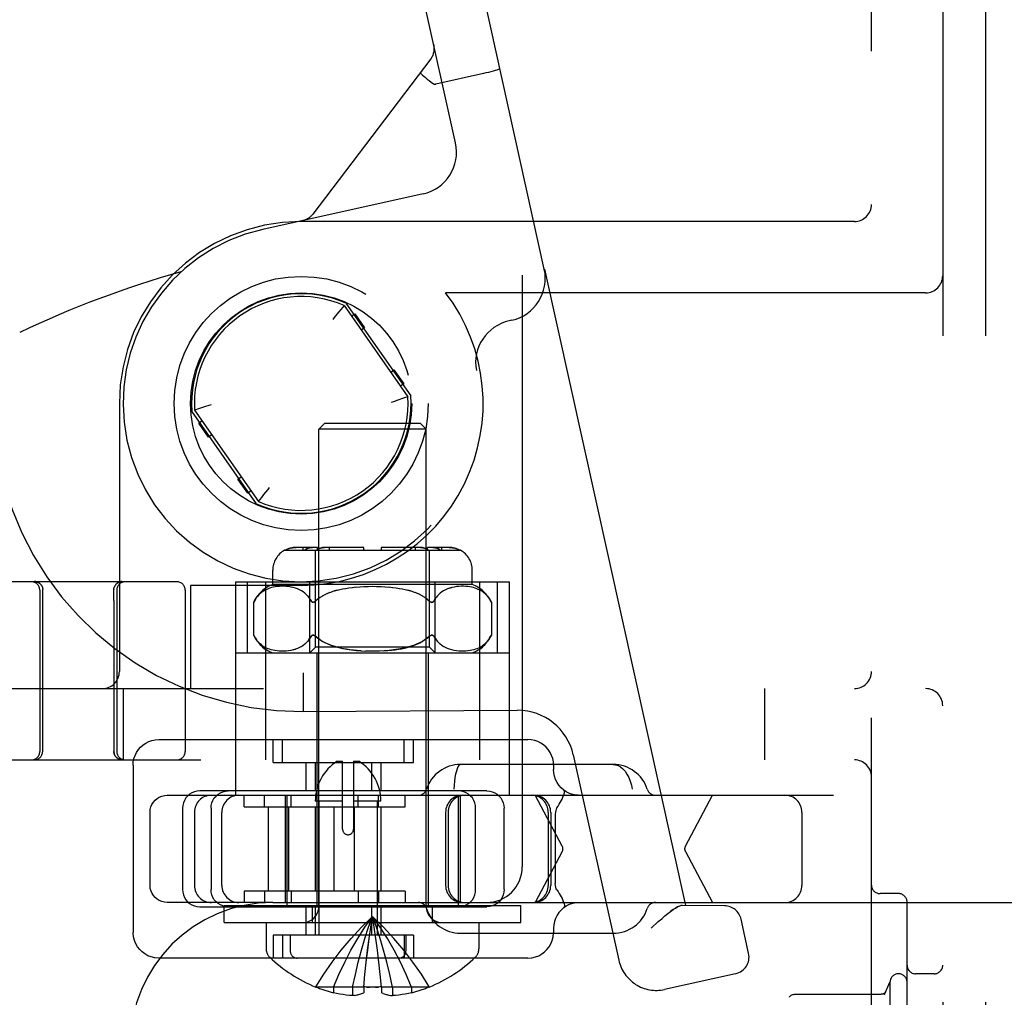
# Model space of a CAD drawing. Header units: inches. Extents: x 0 to 212, y 0 to 138.
# Tile 38 of 100: x 31.99 to 33.71, y 50.57 to 52.28. Entities that reach past the tile are written whole.
import ezdxf

# ---------------------------------------------------------------- set-up
doc = ezdxf.new("R2010")
doc.units = ezdxf.units.IN
doc.header["$LTSCALE"] = 11.6875
doc.header["$MEASUREMENT"] = 0
doc.linetypes.add('HIDDEN', pattern=[0.2, 0.1, -0.1])
doc.layers.add('DEFAULT_2', color=8, linetype='HIDDEN')

msp = doc.modelspace()

# ---------------------------------------------------------------- linework, layer by layer
at = {"layer": 'DEFAULT_2', "color": 8, "linetype": 'HIDDEN'}
for p, q in [((33.6042, 55.2318), (33.6042, 49.7318)), ((33.6792, 55.2318), (33.6792, 49.7318)), ((33.4792, 49.8868), (33.4792, 55.0768)), ((32.8667, 54.1693), (32.8667, 50.7943)), ((32.9054, 51.8421), (32.6578, 52.96)), ((32.7498, 52.0637), (32.5562, 52.9375)), ((32.7117, 52.2354), (32.7119, 52.2348)), ((32.7119, 52.2348), (32.7118, 52.235)), ((32.7063, 52.2108), (32.4993, 51.9386)), ((32.7987, 52.1852), (32.7152, 52.1667)), ((32.7152, 52.1667), (32.7144, 52.1666)), ((32.6928, 51.9742), (32.4116, 51.9119)), ((33.4492, 51.9258), (32.4792, 51.9258)), ((32.4825, 51.9276), (32.4819, 51.9275)), ((32.4819, 51.9275), (32.4825, 51.9276)), ((32.4826, 51.9277), (32.4823, 51.9276)), ((32.4825, 51.9276), (32.4823, 51.9276)), ((32.9054, 51.8421), (32.9059, 51.8422)), ((32.9059, 51.8422), (33.153, 50.7265)), ((33.5742, 51.8008), (32.7324, 51.8008)), ((32.5486, 51.7718), (32.5445, 51.7667)), ((32.5542, 51.7787), (32.5486, 51.7718)), ((32.554, 51.7785), (32.5535, 51.7779)), ((32.5542, 51.7787), (32.6663, 51.6185)), ((32.5575, 51.7827), (32.6712, 51.6202)), ((32.5372, 51.7575), (32.5347, 51.7542)), ((32.5445, 51.7667), (32.5372, 51.7575)), ((32.5672, 51.76), (32.573, 51.764)), ((32.573, 51.764), (32.5902, 51.7395)), ((32.8484, 51.7526), (32.8438, 51.7516)), ((32.5902, 51.7395), (32.5844, 51.7355)), ((32.6361, 51.6617), (32.6418, 51.6657)), ((32.6418, 51.6657), (32.659, 51.6412)), ((32.659, 51.6412), (32.6533, 51.6372)), ((32.655, 51.6146), (32.6483, 51.6124)), ((32.6604, 51.6165), (32.655, 51.6146)), ((32.6663, 51.6185), (32.6604, 51.6165)), ((32.1602, 51.6068), (32.1602, 51.1368)), ((32.2921, 51.5951), (32.2979, 51.5972)), ((32.2979, 51.5972), (32.3033, 51.599)), ((32.3033, 51.599), (32.3101, 51.6013)), ((32.4009, 51.431), (32.2872, 51.5934)), ((32.2921, 51.5951), (32.4042, 51.435)), ((32.2994, 51.5725), (32.3051, 51.5765)), ((32.3166, 51.5479), (32.2994, 51.5725)), ((32.5202, 51.5718), (32.5102, 51.5618)), ((32.6882, 51.5718), (32.5202, 51.5718)), ((32.6882, 51.5718), (32.6982, 51.5618)), ((32.3223, 51.5519), (32.3166, 51.5479)), ((32.6982, 51.5618), (32.5102, 51.5618)), ((32.5102, 50.725), (32.5102, 51.5618)), ((32.6982, 50.725), (32.6982, 51.5618)), ((32.3682, 51.4742), (32.3739, 51.4782)), ((32.3854, 51.4496), (32.3682, 51.4742)), ((32.4211, 51.4561), (32.4237, 51.4594)), ((32.3911, 51.4536), (32.3854, 51.4496)), ((32.4042, 51.435), (32.4098, 51.4419)), ((32.4098, 51.4419), (32.4138, 51.4469)), ((32.4138, 51.4469), (32.4211, 51.4561)), ((32.4044, 51.4352), (32.4048, 51.4358)), ((32.4498, 51.3493), (32.7586, 51.3493)), ((32.5076, 51.3543), (32.47, 51.3543)), ((32.4826, 51.3493), (32.4826, 51.3543)), ((32.5042, 51.1793), (32.5042, 51.3493)), ((32.5076, 51.3493), (32.5076, 51.3543)), ((32.5892, 51.3543), (32.5199, 51.3543)), ((32.5288, 51.3493), (32.5288, 51.3543)), ((32.5892, 51.3493), (32.5892, 51.3543)), ((32.6884, 51.3543), (32.6192, 51.3543)), ((32.6192, 51.3543), (32.6192, 51.3493)), ((32.6795, 51.3493), (32.6795, 51.3543)), ((32.7384, 51.3543), (32.7008, 51.3543)), ((32.7008, 51.3493), (32.7008, 51.3543)), ((32.7042, 51.1793), (32.7042, 51.3493)), ((32.7258, 51.3493), (32.7258, 51.3543)), ((32.4292, 51.2893), (32.4292, 51.3143)), ((32.7792, 51.2893), (32.7792, 51.3143)), ((32.2607, 51.2943), (31.9157, 51.2943)), ((32.0121, 51.2943), (32.0122, 51.2943)), ((32.0121, 51.2943), (32.0124, 51.2943)), ((32.0124, 51.2943), (32.0126, 51.2943)), ((32.0126, 51.2943), (32.0129, 51.2943)), ((32.0134, 51.2942), (32.0137, 51.2942)), ((32.0183, 51.2927), (32.0187, 51.2925)), ((32.0187, 51.2925), (32.019, 51.2923)), ((32.019, 51.2923), (32.0194, 51.2921)), ((32.02, 51.2917), (32.0203, 51.2915)), ((32.0203, 51.2915), (32.0206, 51.2912)), ((32.0206, 51.2912), (32.0209, 51.2909)), ((32.0209, 51.291), (32.0212, 51.2907)), ((32.0212, 51.2907), (32.0215, 51.2904)), ((32.0214, 51.2905), (32.0216, 51.2903)), ((32.0225, 51.2893), (32.0222, 51.2896)), ((32.023, 51.2887), (32.0227, 51.289)), ((32.0234, 51.2881), (32.0232, 51.2884)), ((32.0238, 51.2875), (32.0236, 51.2878)), ((32.153, 51.2881), (32.1532, 51.2884)), ((32.1548, 51.2903), (32.1549, 51.2905)), ((32.1549, 51.2904), (32.1552, 51.2907)), ((32.1552, 51.2907), (32.1555, 51.291)), ((32.1555, 51.2909), (32.1558, 51.2912)), ((32.1564, 51.2917), (32.1567, 51.2919)), ((32.1567, 51.2919), (32.157, 51.2921)), ((32.1574, 51.2924), (32.157, 51.2921)), ((32.157, 51.2921), (32.1574, 51.2923)), ((32.1573, 51.2923), (32.1577, 51.2925)), ((32.1591, 51.2933), (32.1587, 51.2931)), ((32.1624, 51.2942), (32.1627, 51.2942)), ((32.1627, 51.2942), (32.163, 51.2942)), ((32.1633, 51.2945), (32.1629, 51.2945)), ((32.163, 51.2942), (32.1632, 51.2943)), ((32.1632, 51.2943), (32.1635, 51.2943)), ((32.1635, 51.2943), (32.1638, 51.2943)), ((32.1637, 51.2943), (32.164, 51.2943)), ((32.164, 51.2943), (32.1642, 51.2943)), ((32.1642, 51.2943), (32.1643, 51.2943)), ((32.4792, 51.2878), (32.2852, 51.2878)), ((32.2852, 51.2878), (32.2852, 51.1068)), ((32.3642, 51.2943), (32.8442, 51.2943)), ((32.3642, 50.9198), (32.3642, 51.2943)), ((32.3848, 51.1693), (32.3848, 51.2943)), ((32.4167, 51.2943), (32.4167, 50.9818)), ((32.7792, 51.2893), (32.4292, 51.2893)), ((32.4408, 51.286), (32.4369, 51.2857)), ((32.4447, 51.2862), (32.4407, 51.286)), ((32.4487, 51.2862), (32.4446, 51.2862)), ((32.4529, 51.286), (32.4486, 51.2862)), ((32.4571, 51.2856), (32.4528, 51.286)), ((32.4945, 51.1693), (32.4945, 51.2943)), ((32.5819, 51.2855), (32.5897, 51.2859)), ((32.589, 51.2859), (32.5971, 51.2861)), ((32.5963, 51.2861), (32.6046, 51.2862)), ((32.6038, 51.2862), (32.612, 51.2861)), ((32.6113, 51.2861), (32.6194, 51.2859)), ((32.6186, 51.2859), (32.6265, 51.2855)), ((32.7139, 51.1693), (32.7139, 51.2943)), ((32.7556, 51.286), (32.7513, 51.2856)), ((32.7597, 51.2862), (32.7555, 51.286)), ((32.7638, 51.2862), (32.7596, 51.2862)), ((32.7677, 51.286), (32.7637, 51.2862)), ((32.7714, 51.2857), (32.7676, 51.286)), ((32.7917, 51.2943), (32.7917, 50.9818)), ((32.8236, 51.1693), (32.8236, 51.2943)), ((32.8442, 50.9198), (32.8442, 51.2943)), ((32.0207, 51.2793), (32.0207, 50.9968)), ((32.0258, 51.2802), (32.0258, 51.2806)), ((32.0258, 51.2797), (32.0258, 51.2802)), ((32.1505, 51.2806), (32.1505, 51.2802)), ((32.1505, 51.2802), (32.1505, 51.2797)), ((32.1506, 51.2703), (32.1505, 51.2797)), ((32.1507, 51.2614), (32.1506, 51.2703)), ((32.1557, 51.2793), (32.1557, 50.9968)), ((32.2757, 51.2793), (32.2757, 50.9968)), ((32.4049, 51.2713), (32.4028, 51.269)), ((32.4071, 51.2734), (32.4049, 51.2713)), ((32.4093, 51.2752), (32.4071, 51.2734)), ((32.4116, 51.2769), (32.4093, 51.2752)), ((32.4139, 51.2783), (32.4116, 51.2769)), ((32.4163, 51.2797), (32.4139, 51.2783)), ((32.4188, 51.2808), (32.4163, 51.2796)), ((32.4213, 51.2819), (32.4187, 51.2808)), ((32.4241, 51.2829), (32.4213, 51.2819)), ((32.427, 51.2838), (32.424, 51.2829)), ((32.4301, 51.2845), (32.427, 51.2838)), ((32.4335, 51.2852), (32.4301, 51.2845)), ((32.437, 51.2857), (32.4334, 51.2851)), ((32.4613, 51.2849), (32.457, 51.2856)), ((32.4653, 51.284), (32.4612, 51.2849)), ((32.4692, 51.2829), (32.4652, 51.2841)), ((32.4729, 51.2816), (32.4691, 51.283)), ((32.4764, 51.28), (32.4728, 51.2816)), ((32.4796, 51.2783), (32.4763, 51.2801)), ((32.4826, 51.2763), (32.4795, 51.2783)), ((32.4854, 51.2741), (32.4826, 51.2763)), ((32.488, 51.2718), (32.4854, 51.2741)), ((32.4904, 51.2692), (32.488, 51.2718)), ((32.5163, 51.269), (32.5122, 51.2663)), ((32.5205, 51.2712), (32.5161, 51.2688)), ((32.5247, 51.2733), (32.5203, 51.2711)), ((32.529, 51.2751), (32.5245, 51.2732)), ((32.5333, 51.2766), (32.5289, 51.275)), ((32.5377, 51.2781), (32.5422, 51.2794)), ((32.5422, 51.2793), (32.547, 51.2805)), ((32.5469, 51.2805), (32.552, 51.2816)), ((32.5518, 51.2816), (32.5572, 51.2826)), ((32.557, 51.2826), (32.5629, 51.2835)), ((32.5626, 51.2834), (32.569, 51.2843)), ((32.5686, 51.2842), (32.5756, 51.285)), ((32.575, 51.2849), (32.5825, 51.2855)), ((32.6259, 51.2855), (32.6333, 51.2849)), ((32.6328, 51.285), (32.6398, 51.2842)), ((32.6393, 51.2843), (32.6458, 51.2834)), ((32.6454, 51.2835), (32.6514, 51.2826)), ((32.6511, 51.2826), (32.6566, 51.2816)), ((32.6564, 51.2816), (32.6615, 51.2805)), ((32.6707, 51.2781), (32.6661, 51.2794)), ((32.6751, 51.2766), (32.6706, 51.2781)), ((32.6795, 51.275), (32.675, 51.2766)), ((32.6839, 51.2732), (32.6793, 51.2751)), ((32.6881, 51.2711), (32.6837, 51.2733)), ((32.6922, 51.2688), (32.6879, 51.2712)), ((32.6962, 51.2663), (32.692, 51.269)), ((32.718, 51.2692), (32.7158, 51.2665)), ((32.7204, 51.2718), (32.718, 51.2692)), ((32.723, 51.2741), (32.7204, 51.2718)), ((32.7258, 51.2763), (32.7229, 51.2741)), ((32.7289, 51.2783), (32.7258, 51.2763)), ((32.7321, 51.2801), (32.7288, 51.2783)), ((32.7356, 51.2816), (32.732, 51.28)), ((32.7391, 51.2829), (32.743, 51.284)), ((32.7472, 51.2849), (32.743, 51.284)), ((32.7514, 51.2856), (32.7471, 51.2849)), ((32.775, 51.2851), (32.7714, 51.2857)), ((32.7783, 51.2845), (32.7749, 51.2852)), ((32.7814, 51.2838), (32.7782, 51.2845)), ((32.7843, 51.2829), (32.7814, 51.2838)), ((32.7871, 51.2819), (32.7843, 51.2829)), ((32.7897, 51.2808), (32.787, 51.2819)), ((32.7921, 51.2796), (32.7896, 51.2808)), ((32.7945, 51.2783), (32.7921, 51.2797)), ((32.7968, 51.2769), (32.7945, 51.2783)), ((32.7991, 51.2752), (32.7968, 51.2769)), ((32.8013, 51.2734), (32.799, 51.2752)), ((32.8035, 51.2713), (32.8013, 51.2734)), ((32.0257, 50.9968), (32.0257, 51.2658)), ((32.1507, 51.2614), (32.1507, 50.9968)), ((32.3971, 51.2607), (32.3957, 51.258)), ((32.3957, 51.258), (32.3957, 51.2006)), ((32.3989, 51.2637), (32.3971, 51.2607)), ((32.4963, 51.2607), (32.4946, 51.2636)), ((32.505, 51.2607), (32.5042, 51.26)), ((32.5085, 51.2637), (32.505, 51.2607)), ((32.5123, 51.2665), (32.5085, 51.2636)), ((32.6999, 51.2636), (32.6961, 51.2665)), ((32.6998, 51.2637), (32.7034, 51.2607)), ((32.7034, 51.2607), (32.7042, 51.26)), ((32.7049, 51.2594), (32.7041, 51.26)), ((32.7138, 51.2637), (32.7121, 51.2607)), ((32.8113, 51.2607), (32.8126, 51.258)), ((32.8126, 51.258), (32.8126, 51.2006)), ((32.3957, 51.2006), (32.3971, 51.198)), ((32.502, 51.2001), (32.5028, 51.1997)), ((32.5027, 51.1997), (32.5035, 51.1992)), ((32.7049, 51.1992), (32.7056, 51.1997)), ((32.8126, 51.2006), (32.8113, 51.198)), ((32.3988, 51.195), (32.4007, 51.1922)), ((32.4826, 51.1823), (32.4795, 51.1803)), ((32.4854, 51.1845), (32.4825, 51.1823)), ((32.488, 51.1869), (32.4853, 51.1845)), ((32.4904, 51.1894), (32.488, 51.1868)), ((32.4926, 51.1921), (32.4904, 51.1894)), ((32.4963, 51.198), (32.4945, 51.195)), ((32.5086, 51.1949), (32.505, 51.198)), ((32.505, 51.198), (32.5085, 51.195)), ((32.5125, 51.1921), (32.5085, 51.195)), ((32.6998, 51.1949), (32.7034, 51.198)), ((32.7042, 51.1986), (32.7034, 51.198)), ((32.7042, 51.1986), (32.7049, 51.1992)), ((32.7138, 51.195), (32.7121, 51.198)), ((32.7204, 51.1868), (32.718, 51.1894)), ((32.723, 51.1845), (32.7204, 51.1869)), ((32.7259, 51.1823), (32.723, 51.1845)), ((32.7289, 51.1803), (32.7258, 51.1823)), ((32.7992, 51.1835), (32.7969, 51.1819)), ((32.8095, 51.195), (32.8113, 51.198)), ((32.3642, 51.1693), (32.8442, 51.1693)), ((32.4211, 51.1768), (32.4185, 51.1779)), ((32.4238, 51.1758), (32.4211, 51.1768)), ((32.4267, 51.175), (32.4238, 51.1759)), ((32.4299, 51.1742), (32.4267, 51.175)), ((32.4332, 51.1735), (32.4298, 51.1742)), ((32.4368, 51.173), (32.4331, 51.1735)), ((32.4405, 51.1727), (32.4367, 51.173)), ((32.4444, 51.1725), (32.4404, 51.1727)), ((32.4485, 51.1724), (32.4443, 51.1725)), ((32.4527, 51.1726), (32.4484, 51.1724)), ((32.457, 51.1731), (32.4526, 51.1726)), ((32.4612, 51.1737), (32.4568, 51.173)), ((32.4652, 51.1746), (32.461, 51.1737)), ((32.4652, 51.1746), (32.4692, 51.1757)), ((32.4763, 51.1786), (32.4727, 51.177)), ((32.4796, 51.1804), (32.4762, 51.1786)), ((32.4942, 51.1693), (32.5042, 51.1793)), ((32.7042, 51.1793), (32.5042, 51.1793)), ((32.5067, 51.1693), (32.5067, 50.7268)), ((32.6005, 51.1724), (32.5918, 51.1727)), ((32.6087, 51.1725), (32.5997, 51.1725)), ((32.6165, 51.1727), (32.6078, 51.1724)), ((32.7017, 51.1693), (32.7017, 50.7268)), ((32.7142, 51.1693), (32.7042, 51.1793)), ((32.7322, 51.1786), (32.7288, 51.1804)), ((32.7356, 51.177), (32.7321, 51.1786)), ((32.7393, 51.1757), (32.7355, 51.177)), ((32.7433, 51.1746), (32.7392, 51.1757)), ((32.7473, 51.1737), (32.7431, 51.1746)), ((32.7515, 51.173), (32.7472, 51.1737)), ((32.7558, 51.1726), (32.7514, 51.1731)), ((32.76, 51.1724), (32.7556, 51.1726)), ((32.7641, 51.1725), (32.7598, 51.1724)), ((32.768, 51.1727), (32.7639, 51.1725)), ((32.7717, 51.173), (32.7679, 51.1727)), ((32.7752, 51.1735), (32.7716, 51.173)), ((32.7786, 51.1742), (32.7752, 51.1735)), ((32.7817, 51.175), (32.7785, 51.1742)), ((32.7846, 51.1759), (32.7816, 51.175)), ((32.7873, 51.1768), (32.7846, 51.1758)), ((32.7899, 51.1779), (32.7873, 51.1768)), ((32.7923, 51.1791), (32.7899, 51.1779)), ((31.2442, 51.1068), (33.5742, 51.1068)), ((32.1667, 51.1068), (32.1667, 50.9818)), ((33.2917, 51.1068), (33.2917, 50.9818)), ((32.4834, 51.0674), (32.4833, 51.0866)), ((32.4814, 51.0668), (32.8584, 51.0688)), ((32.4834, 51.0668), (32.4834, 51.0674)), ((32.2292, 51.0173), (32.8768, 51.0173)), ((32.4297, 50.9773), (32.4297, 51.0173)), ((32.4463, 50.9773), (32.4463, 51.0173)), ((32.6597, 50.9773), (32.6597, 51.0173)), ((32.6763, 50.9773), (32.6763, 51.0173)), ((31.1342, 50.9818), (33.4492, 50.9818)), ((32.4297, 50.9773), (32.6763, 50.9773)), ((32.4872, 50.9773), (32.4872, 50.9273)), ((32.5038, 50.9773), (32.5038, 50.9273)), ((32.5421, 50.9793), (32.5517, 50.9793)), ((32.5517, 50.8602), (32.5517, 50.9793)), ((32.5709, 50.9793), (32.5805, 50.9793)), ((32.5709, 50.9793), (32.5709, 50.8602)), ((32.6022, 50.9773), (32.6022, 50.9273)), ((32.6188, 50.9773), (32.6188, 50.9273)), ((32.9563, 50.9904), (33.036, 50.6306)), ((32.1842, 50.9723), (32.1842, 50.6793)), ((33.0264, 50.9738), (32.7585, 50.9738)), ((32.9218, 50.9723), (32.9218, 50.9648)), ((32.8049, 50.9273), (32.3011, 50.9273)), ((32.9397, 50.9288), (32.9393, 50.9291)), ((32.9397, 50.9288), (32.9397, 50.9288)), ((32.244, 50.9198), (34.4948, 50.9198)), ((32.3789, 50.8998), (32.3789, 50.9198)), ((32.4146, 50.8998), (32.4146, 50.9198)), ((32.4507, 50.9198), (32.4507, 50.7318)), ((32.4542, 50.9198), (32.4542, 50.7268)), ((32.4613, 50.8998), (32.4613, 50.9198)), ((32.5517, 50.9093), (32.5038, 50.9093)), ((32.5103, 50.9093), (32.5103, 50.6743)), ((32.6188, 50.9093), (32.5709, 50.9093)), ((32.5789, 50.8998), (32.5789, 50.9198)), ((32.6123, 50.9093), (32.6123, 50.6743)), ((32.6146, 50.8998), (32.6146, 50.9198)), ((32.6613, 50.8998), (32.6613, 50.9198)), ((32.7542, 50.9198), (32.7542, 50.7268)), ((32.7577, 50.9198), (32.7577, 50.7318)), ((32.937, 50.8305), (32.8895, 50.9198)), ((33.1528, 50.8305), (33.2003, 50.9198)), ((32.214, 50.7618), (32.214, 50.8898)), ((32.2711, 50.8973), (32.2711, 50.7543)), ((32.2917, 50.8898), (32.2917, 50.7618)), ((32.321, 50.8973), (32.321, 50.7543)), ((32.34, 50.7618), (32.34, 50.8898)), ((32.3789, 50.8998), (32.6613, 50.8998)), ((32.4214, 50.8998), (32.4214, 50.7518)), ((32.4571, 50.8998), (32.4571, 50.7518)), ((32.5038, 50.8998), (32.5038, 50.7518)), ((32.5364, 50.8998), (32.5364, 50.7518)), ((32.5721, 50.8998), (32.5721, 50.7518)), ((32.6188, 50.8998), (32.6188, 50.7518)), ((32.7324, 50.8898), (32.7324, 50.7618)), ((32.7366, 50.8898), (32.7366, 50.7618)), ((32.785, 50.7543), (32.785, 50.8973)), ((32.8349, 50.7543), (32.8349, 50.8973)), ((32.9125, 50.8898), (32.9125, 50.7618)), ((32.9167, 50.8898), (32.9167, 50.7618)), ((33.3574, 50.8898), (33.3574, 50.7618)), ((32.9247, 50.8869), (32.9247, 50.7648)), ((32.937, 50.8211), (32.8895, 50.7318)), ((33.1528, 50.8211), (33.2003, 50.7318)), ((32.6613, 50.7518), (32.3789, 50.7518)), ((32.3789, 50.7518), (32.3789, 50.7318)), ((32.4146, 50.7518), (32.4146, 50.7318)), ((32.4613, 50.7518), (32.4613, 50.7318)), ((32.5789, 50.7518), (32.5789, 50.7318)), ((32.6146, 50.7518), (32.6146, 50.7318)), ((32.6613, 50.7518), (32.6613, 50.7318)), ((33.5267, 50.7474), (33.4942, 50.7474)), ((32.4292, 50.7318), (32.244, 50.7318)), ((32.3011, 50.7243), (32.8049, 50.7243)), ((32.3442, 50.7268), (32.8642, 50.7268)), ((32.3442, 50.6968), (32.3442, 50.7268)), ((32.4292, 50.7318), (32.8042, 50.7318)), ((32.4872, 50.7243), (32.4872, 50.6743)), ((32.4992, 50.6968), (32.4992, 50.7268)), ((32.5038, 50.7243), (32.5038, 50.6743)), ((32.6022, 50.7243), (32.6022, 50.6743)), ((32.6188, 50.7243), (32.6188, 50.6743)), ((32.7092, 50.6968), (32.7092, 50.7268)), ((32.8042, 50.7318), (34.4948, 50.7318)), ((32.8642, 50.6968), (32.8642, 50.7268)), ((32.9397, 50.7228), (32.9393, 50.7226)), ((32.9397, 50.7228), (32.9397, 50.7228)), ((33.147, 50.7265), (33.1447, 50.7263)), ((33.2215, 50.7259), (33.147, 50.7265)), ((33.5417, 49.9812), (33.5417, 50.7324)), ((33.2638, 50.6427), (33.2505, 50.7024)), ((32.3442, 50.6968), (32.8642, 50.6968)), ((32.4177, 50.6968), (32.4177, 50.6503)), ((32.7907, 50.6968), (32.7907, 50.6503)), ((32.9218, 50.6868), (32.9218, 50.6793)), ((33.1053, 50.6983), (33.0926, 50.687)), ((32.6763, 50.6743), (32.4297, 50.6743)), ((32.4297, 50.6743), (32.4297, 50.6343)), ((32.4463, 50.6743), (32.4463, 50.6343)), ((32.4598, 50.6743), (32.4598, 50.6468)), ((32.6127, 50.6481), (32.6101, 50.6686)), ((32.6597, 50.6743), (32.6597, 50.6343)), ((32.6628, 50.6743), (32.6628, 50.6468)), ((32.6763, 50.6743), (32.6763, 50.6343)), ((32.7585, 50.6778), (33.0264, 50.6778)), ((32.6152, 50.6272), (32.6127, 50.6483)), ((32.8768, 50.6343), (32.2292, 50.6343)), ((32.6175, 50.6056), (32.6152, 50.6274)), ((32.5887, 50.5835), (32.5909, 50.6059)), ((32.6197, 50.5835), (32.6175, 50.6059)), ((33.241, 50.6069), (33.1165, 50.5793)), ((33.5892, 50.6068), (33.5567, 50.6068)), ((32.5049, 50.5839), (32.5047, 50.5835)), ((32.5059, 50.5835), (32.5049, 50.5839)), ((32.5887, 50.5835), (32.5059, 50.5835)), ((32.5357, 50.5835), (32.5357, 50.5734)), ((32.5693, 50.5835), (32.5693, 50.5685)), ((32.5887, 50.5839), (32.5887, 50.5835)), ((32.5887, 50.5835), (32.5887, 50.5734)), ((32.6196, 50.5839), (32.6197, 50.5835)), ((32.7025, 50.5835), (32.6197, 50.5835)), ((32.6197, 50.5835), (32.6197, 50.5734)), ((32.6391, 50.5835), (32.6391, 50.5685)), ((32.6727, 50.5835), (32.6727, 50.5734)), ((32.7025, 50.5835), (32.7035, 50.5839)), ((32.7035, 50.5839), (32.7037, 50.5835)), ((33.502, 50.5703), (33.5117, 50.5918)), ((33.5117, 50.5918), (33.5117, 50.1218)), ((32.5724, 50.5689), (32.5693, 50.5685)), ((32.5723, 50.5689), (32.5756, 50.5695)), ((32.5754, 50.5694), (32.5789, 50.5702)), ((32.5786, 50.5701), (32.5821, 50.5711)), ((32.5819, 50.571), (32.5854, 50.5722)), ((32.5852, 50.5721), (32.5887, 50.5734)), ((32.6231, 50.5721), (32.6197, 50.5734)), ((32.623, 50.5722), (32.6265, 50.571)), ((32.6263, 50.5711), (32.6298, 50.5701)), ((32.6295, 50.5702), (32.633, 50.5694)), ((32.6327, 50.5695), (32.6361, 50.5689)), ((32.6359, 50.5689), (32.6391, 50.5685)), ((33.344, 50.5708), (33.496, 50.5708)), ((33.504, 50.5746), (33.5043, 50.5753))]:
    msp.add_line(p, q, dxfattribs=at)
for points in [[(32.688, 52.1866), (32.6881, 52.1862), (32.6889, 52.1854), (32.6902, 52.1841), (32.692, 52.1824), (32.6943, 52.1804)], [(32.8274, 52.1941), (32.8271, 52.1936), (32.8262, 52.193), (32.8245, 52.1923), (32.8221, 52.1914), (32.8192, 52.1905), (32.8158, 52.1895), (32.8119, 52.1884), (32.8076, 52.1873), (32.8032, 52.1862), (32.7987, 52.1852)], [(32.6943, 52.1804), (32.6971, 52.1781), (32.7002, 52.1756), (32.7036, 52.1729), (32.7072, 52.1701), (32.7109, 52.1672)], [(32.7109, 52.1672), (32.7115, 52.1669), (32.7121, 52.1666), (32.7129, 52.1665), (32.7136, 52.1665), (32.7144, 52.1666), (32.7152, 52.1667)], [(32.3101, 51.6013), (32.3177, 51.6038), (32.3217, 51.6051)], [(32.6483, 51.6124), (32.6407, 51.6098), (32.6367, 51.6086)], [(32.47, 51.3543), (32.4676, 51.3543), (32.4651, 51.354), (32.4625, 51.3536), (32.4599, 51.353), (32.4574, 51.3523), (32.455, 51.3514), (32.4527, 51.3504), (32.4506, 51.3493)], [(32.4506, 51.3493), (32.4523, 51.3502), (32.4541, 51.3511), (32.456, 51.3518), (32.4579, 51.3525), (32.4599, 51.353), (32.462, 51.3535), (32.464, 51.3539), (32.4661, 51.3541), (32.4681, 51.3543), (32.47, 51.3543)], [(32.4987, 51.3543), (32.497, 51.3543), (32.4952, 51.354), (32.4934, 51.3536), (32.4916, 51.353), (32.4898, 51.3523), (32.4881, 51.3514), (32.4865, 51.3504), (32.4849, 51.3493)], [(32.4849, 51.3493), (32.4862, 51.3502), (32.4874, 51.3511), (32.4888, 51.3518), (32.4902, 51.3525), (32.4916, 51.353), (32.493, 51.3535), (32.4945, 51.3539), (32.4959, 51.3541), (32.4973, 51.3543), (32.4987, 51.3543)], [(32.5199, 51.3543), (32.5182, 51.3543), (32.5164, 51.354), (32.5146, 51.3536), (32.5128, 51.353), (32.511, 51.3523), (32.5093, 51.3514), (32.5077, 51.3504), (32.5062, 51.3493)], [(32.5062, 51.3493), (32.5074, 51.3502), (32.5087, 51.3511), (32.51, 51.3518), (32.5114, 51.3525), (32.5128, 51.353), (32.5142, 51.3535), (32.5157, 51.3539), (32.5171, 51.3541), (32.5185, 51.3543), (32.5199, 51.3543)], [(32.6884, 51.3543), (32.6898, 51.3543), (32.6912, 51.3541), (32.6927, 51.3539), (32.6941, 51.3535), (32.6956, 51.353), (32.697, 51.3525), (32.6984, 51.3518), (32.6997, 51.3511), (32.701, 51.3502), (32.7022, 51.3493)], [(32.7022, 51.3493), (32.7007, 51.3504), (32.6991, 51.3514), (32.6974, 51.3523), (32.6956, 51.353), (32.6938, 51.3536), (32.692, 51.354), (32.6902, 51.3543), (32.6884, 51.3543)], [(32.7097, 51.3543), (32.7111, 51.3543), (32.7125, 51.3541), (32.7139, 51.3539), (32.7154, 51.3535), (32.7168, 51.353), (32.7182, 51.3525), (32.7196, 51.3518), (32.7209, 51.3511), (32.7222, 51.3502), (32.7234, 51.3493)], [(32.7234, 51.3493), (32.7219, 51.3504), (32.7203, 51.3514), (32.7186, 51.3523), (32.7168, 51.353), (32.715, 51.3536), (32.7132, 51.354), (32.7114, 51.3543), (32.7097, 51.3543)], [(32.7384, 51.3543), (32.7403, 51.3543), (32.7423, 51.3541), (32.7444, 51.3539), (32.7464, 51.3535), (32.7484, 51.353), (32.7504, 51.3525), (32.7524, 51.3518), (32.7543, 51.3511), (32.7561, 51.3502), (32.7578, 51.3493)], [(32.7578, 51.3493), (32.7557, 51.3504), (32.7534, 51.3514), (32.751, 51.3523), (32.7484, 51.353), (32.7459, 51.3536), (32.7433, 51.354), (32.7408, 51.3543), (32.7384, 51.3543)], [(32.0108, 51.2947), (32.0112, 51.2947), (32.0115, 51.2947), (32.0119, 51.2947), (32.0123, 51.2946), (32.0127, 51.2946), (32.0131, 51.2945), (32.0135, 51.2945), (32.0139, 51.2944), (32.0143, 51.2943), (32.0147, 51.2942), (32.0151, 51.2941), (32.0154, 51.294), (32.0158, 51.2939), (32.0162, 51.2937), (32.0165, 51.2936), (32.0169, 51.2935), (32.0173, 51.2933), (32.0176, 51.2931), (32.018, 51.2929), (32.0183, 51.2928), (32.0187, 51.2926), (32.019, 51.2924), (32.0193, 51.2921), (32.0197, 51.2919), (32.02, 51.2917), (32.0203, 51.2915), (32.0206, 51.2912), (32.0209, 51.291)], [(32.0165, 51.2936), (32.0162, 51.2937), (32.0158, 51.2939), (32.0154, 51.294), (32.0151, 51.2941), (32.0147, 51.2942), (32.0143, 51.2943), (32.0139, 51.2944), (32.0135, 51.2945), (32.0131, 51.2945), (32.0127, 51.2946), (32.0123, 51.2946), (32.0119, 51.2947), (32.0115, 51.2947), (32.0112, 51.2947), (32.0108, 51.2947)], [(32.0129, 51.2943), (32.0131, 51.2943), (32.0134, 51.2942)], [(32.0137, 51.2942), (32.014, 51.2942), (32.0143, 51.2941), (32.0146, 51.2941), (32.0149, 51.294), (32.0152, 51.2939), (32.0156, 51.2938), (32.0159, 51.2937), (32.0163, 51.2936), (32.0166, 51.2935), (32.017, 51.2934), (32.0173, 51.2932), (32.0176, 51.2931), (32.018, 51.2929), (32.0183, 51.2927)], [(32.0139, 51.2942), (32.0142, 51.2941), (32.0145, 51.2941), (32.0148, 51.294), (32.0151, 51.294), (32.0154, 51.2939), (32.0157, 51.2938), (32.0161, 51.2937), (32.0164, 51.2936), (32.0167, 51.2934), (32.0171, 51.2933), (32.0174, 51.2932), (32.0177, 51.293), (32.0181, 51.2929), (32.0184, 51.2927)], [(32.0183, 51.2928), (32.018, 51.2929), (32.0176, 51.2931), (32.0173, 51.2933), (32.0169, 51.2935)], [(32.0209, 51.291), (32.0206, 51.2912), (32.0203, 51.2915), (32.02, 51.2917), (32.0197, 51.2919), (32.0193, 51.2921), (32.019, 51.2924), (32.0187, 51.2926)], [(32.0193, 51.2921), (32.0197, 51.2919), (32.02, 51.2917)], [(32.0216, 51.2903), (32.0217, 51.2902), (32.022, 51.2899), (32.0222, 51.2896), (32.0225, 51.2893), (32.0227, 51.289), (32.023, 51.2887), (32.0232, 51.2884), (32.0234, 51.2881), (32.0236, 51.2878), (32.0238, 51.2875), (32.024, 51.2871), (32.0242, 51.2868), (32.0244, 51.2865), (32.0245, 51.2861), (32.0247, 51.2858), (32.0248, 51.2854), (32.025, 51.2851), (32.0251, 51.2847), (32.0252, 51.2844), (32.0253, 51.284), (32.0254, 51.2836), (32.0255, 51.2833), (32.0256, 51.2829), (32.0256, 51.2825), (32.0257, 51.2821), (32.0257, 51.2818), (32.0258, 51.2814), (32.0258, 51.281), (32.0258, 51.2806)], [(32.022, 51.2899), (32.0217, 51.2902), (32.0216, 51.2903)], [(32.153, 51.2881), (32.1528, 51.2878), (32.1526, 51.2875), (32.1524, 51.2871), (32.1522, 51.2868), (32.152, 51.2865), (32.1519, 51.2861), (32.1517, 51.2858), (32.1516, 51.2854), (32.1514, 51.2851), (32.1513, 51.2847)], [(32.1548, 51.2903), (32.1547, 51.2902), (32.1544, 51.2899), (32.1541, 51.2896), (32.1539, 51.2893), (32.1536, 51.289), (32.1534, 51.2887), (32.1532, 51.2884)], [(32.1534, 51.2887), (32.1536, 51.289), (32.1539, 51.2893), (32.1541, 51.2896), (32.1544, 51.2899), (32.1547, 51.2902), (32.1548, 51.2903)], [(32.1558, 51.2912), (32.1561, 51.2915), (32.1564, 51.2917), (32.1567, 51.2919), (32.157, 51.2921), (32.1574, 51.2924), (32.1577, 51.2926), (32.158, 51.2928), (32.1584, 51.2929), (32.1587, 51.2931), (32.1591, 51.2933), (32.1595, 51.2935), (32.1598, 51.2936), (32.1602, 51.2937), (32.1606, 51.2939), (32.1609, 51.294), (32.1613, 51.2941), (32.1617, 51.2942), (32.1621, 51.2943), (32.1625, 51.2944), (32.1629, 51.2945), (32.1633, 51.2945), (32.1636, 51.2946), (32.164, 51.2946), (32.1644, 51.2947), (32.1648, 51.2947), (32.1652, 51.2947), (32.1656, 51.2947)], [(32.1558, 51.2912), (32.1561, 51.2914), (32.1564, 51.2917)], [(32.1564, 51.2917), (32.1561, 51.2915), (32.1558, 51.2912)], [(32.1577, 51.2925), (32.158, 51.2927), (32.1584, 51.2929), (32.1587, 51.2931), (32.1591, 51.2932), (32.1594, 51.2934), (32.1598, 51.2935), (32.1601, 51.2936), (32.1604, 51.2937), (32.1608, 51.2938), (32.1611, 51.2939), (32.1615, 51.294), (32.1618, 51.2941), (32.1621, 51.2941), (32.1624, 51.2942)], [(32.1584, 51.2929), (32.158, 51.2928), (32.1577, 51.2926)], [(32.158, 51.2927), (32.1583, 51.2929), (32.1586, 51.293), (32.159, 51.2932), (32.1593, 51.2933), (32.1597, 51.2934), (32.16, 51.2936), (32.1603, 51.2937), (32.1606, 51.2938), (32.161, 51.2939), (32.1613, 51.294), (32.1616, 51.294), (32.1619, 51.2941), (32.1622, 51.2941), (32.1624, 51.2942)], [(32.1609, 51.294), (32.1606, 51.2939), (32.1602, 51.2937), (32.1598, 51.2936), (32.1595, 51.2935)], [(32.1625, 51.2944), (32.1621, 51.2943), (32.1617, 51.2942), (32.1613, 51.2941)], [(32.1648, 51.2947), (32.1644, 51.2947), (32.164, 51.2946)], [(32.0257, 51.2658), (32.0258, 51.2749), (32.0258, 51.2797)], [(32.1505, 51.2806), (32.1506, 51.281), (32.1506, 51.2814), (32.1506, 51.2818), (32.1507, 51.2821), (32.1507, 51.2825), (32.1508, 51.2829), (32.1509, 51.2833), (32.151, 51.2836), (32.1511, 51.284), (32.1512, 51.2844), (32.1513, 51.2847)], [(32.3971, 51.2607), (32.3989, 51.2637), (32.4008, 51.2665), (32.4028, 51.269)], [(32.4904, 51.2692), (32.4926, 51.2665), (32.4945, 51.2637), (32.4963, 51.2607)], [(32.5422, 51.2793), (32.5377, 51.2781), (32.5332, 51.2766)], [(32.6614, 51.2805), (32.6662, 51.2793), (32.6706, 51.2781)], [(32.7432, 51.2841), (32.7393, 51.283), (32.7355, 51.2816)], [(32.8035, 51.2713), (32.8056, 51.269), (32.8076, 51.2665), (32.8095, 51.2637), (32.8113, 51.2607)], [(32.4963, 51.2607), (32.4967, 51.26), (32.4972, 51.2594), (32.4976, 51.2589), (32.4982, 51.2585), (32.4987, 51.2582), (32.4994, 51.2581), (32.5, 51.258), (32.5007, 51.2581), (32.5014, 51.2583), (32.5021, 51.2586), (32.5028, 51.259), (32.5035, 51.2594)], [(32.5042, 51.26), (32.5035, 51.2594), (32.5027, 51.2589), (32.502, 51.2585), (32.5013, 51.2582), (32.5006, 51.2581), (32.4999, 51.258), (32.4993, 51.2581), (32.4987, 51.2583), (32.4981, 51.2586), (32.4976, 51.259), (32.4971, 51.2594), (32.4967, 51.26)], [(32.7049, 51.2594), (32.7057, 51.2589), (32.7064, 51.2585), (32.7071, 51.2582), (32.7078, 51.2581), (32.7084, 51.258), (32.7091, 51.2581), (32.7097, 51.2583), (32.7103, 51.2586), (32.7108, 51.259), (32.7112, 51.2594), (32.7117, 51.26), (32.7121, 51.2607)], [(32.7117, 51.26), (32.7112, 51.2594), (32.7107, 51.2589), (32.7102, 51.2585), (32.7096, 51.2582), (32.709, 51.2581), (32.7084, 51.258), (32.7077, 51.2581), (32.707, 51.2583), (32.7063, 51.2586), (32.7056, 51.259), (32.7049, 51.2594)], [(32.7121, 51.2607), (32.7138, 51.2636), (32.7158, 51.2665)], [(32.502, 51.2001), (32.5013, 51.2004), (32.5006, 51.2006), (32.4999, 51.2006), (32.4993, 51.2006), (32.4987, 51.2004), (32.4981, 51.2001), (32.4976, 51.1997), (32.4971, 51.1992), (32.4967, 51.1986), (32.4963, 51.198)], [(32.4971, 51.1992), (32.4976, 51.1997), (32.4982, 51.2001), (32.4987, 51.2004), (32.4993, 51.2006), (32.5, 51.2006), (32.5006, 51.2006), (32.5013, 51.2004), (32.502, 51.2001)], [(32.7056, 51.1997), (32.7064, 51.2001), (32.7071, 51.2004), (32.7078, 51.2006), (32.7084, 51.2006), (32.7091, 51.2006), (32.7097, 51.2004), (32.7102, 51.2001), (32.7108, 51.1997), (32.7112, 51.1992)], [(32.7121, 51.198), (32.7117, 51.1987), (32.7112, 51.1992), (32.7107, 51.1997), (32.7102, 51.2001), (32.7096, 51.2004), (32.709, 51.2006), (32.7084, 51.2006), (32.7077, 51.2006), (32.707, 51.2004), (32.7063, 51.2001)], [(32.4092, 51.1835), (32.407, 51.1854), (32.4048, 51.1874), (32.4027, 51.1897), (32.4007, 51.1922), (32.3988, 51.195), (32.3971, 51.198)], [(32.407, 51.1854), (32.4092, 51.1835), (32.4114, 51.1819), (32.4137, 51.1804), (32.4161, 51.1791), (32.4185, 51.1779)], [(32.4926, 51.1921), (32.4945, 51.195), (32.4963, 51.198)], [(32.505, 51.198), (32.5042, 51.1987), (32.5035, 51.1992)], [(32.5124, 51.1921), (32.5168, 51.1894), (32.5216, 51.1869), (32.5268, 51.1845), (32.5324, 51.1823), (32.5385, 51.1804), (32.545, 51.1786), (32.5519, 51.177), (32.5593, 51.1757), (32.5671, 51.1746), (32.5753, 51.1737), (32.5837, 51.1731), (32.5922, 51.1726)], [(32.5844, 51.173), (32.5773, 51.1735), (32.5706, 51.1742), (32.5644, 51.1749), (32.5586, 51.1758), (32.5531, 51.1768), (32.548, 51.1779), (32.5431, 51.1791), (32.5385, 51.1804), (32.5339, 51.1818), (32.5295, 51.1834), (32.5251, 51.1852), (32.5208, 51.1873), (32.5165, 51.1896)], [(32.696, 51.1921), (32.6916, 51.1894), (32.6868, 51.1869), (32.6816, 51.1845), (32.6759, 51.1823), (32.6699, 51.1804), (32.6634, 51.1786), (32.6564, 51.177), (32.6491, 51.1757), (32.6412, 51.1746), (32.6331, 51.1737), (32.6247, 51.1731), (32.6162, 51.1726)], [(32.624, 51.173), (32.6311, 51.1735), (32.6377, 51.1742), (32.644, 51.1749), (32.6498, 51.1758), (32.6552, 51.1768), (32.6604, 51.1779), (32.6652, 51.1791), (32.6699, 51.1804), (32.6745, 51.1818), (32.6789, 51.1834), (32.6833, 51.1852), (32.6876, 51.1873), (32.6918, 51.1896)], [(32.7034, 51.198), (32.6999, 51.195), (32.6959, 51.1921)], [(32.7121, 51.198), (32.7138, 51.195), (32.7158, 51.1921), (32.718, 51.1894)], [(32.7923, 51.1791), (32.7947, 51.1804), (32.7969, 51.1819), (32.7992, 51.1835), (32.8014, 51.1854), (32.8035, 51.1874), (32.8056, 51.1897)], [(32.8113, 51.198), (32.8095, 51.195), (32.8076, 51.1922), (32.8056, 51.1897), (32.8035, 51.1874), (32.8014, 51.1854)], [(32.4728, 51.177), (32.469, 51.1757), (32.4651, 51.1746)], [(32.4833, 51.0866), (32.4831, 51.1169), (32.483, 51.1343)], [(32.4834, 51.0668), (32.4834, 51.0674), (32.4834, 51.0691), (32.4831, 51.1255)], [(32.1842, 50.9723), (32.1846, 50.9784), (32.1858, 50.9842), (32.1877, 50.9898), (32.1904, 50.995), (32.1936, 50.9998), (32.1974, 51.0042), (32.2018, 51.008), (32.2066, 51.0112), (32.2118, 51.0138), (32.2174, 51.0157), (32.2232, 51.0169), (32.2292, 51.0173)], [(32.9218, 50.9723), (32.9213, 50.9784), (32.9202, 50.9842), (32.9182, 50.9898), (32.9156, 50.995), (32.9124, 50.9998), (32.9085, 51.0042), (32.9042, 51.008), (32.8994, 51.0112), (32.8941, 51.0138), (32.8886, 51.0157), (32.8827, 51.0169), (32.8768, 51.0173)], [(32.1657, 50.9818), (32.1653, 50.9818), (32.1649, 50.9818), (32.1645, 50.9819), (32.1641, 50.9819), (32.1637, 50.9819), (32.1633, 50.982), (32.163, 50.9821), (32.1626, 50.9821), (32.1622, 50.9822), (32.1618, 50.9823), (32.1614, 50.9824), (32.161, 50.9826), (32.1607, 50.9827), (32.1603, 50.9828), (32.1599, 50.983), (32.1596, 50.9831), (32.1592, 50.9833), (32.1589, 50.9835), (32.1585, 50.9837), (32.1582, 50.9838), (32.1578, 50.984), (32.1575, 50.9843), (32.1572, 50.9845), (32.1568, 50.9847), (32.1565, 50.9849), (32.1562, 50.9852), (32.1559, 50.9854), (32.1556, 50.9857), (32.1553, 50.986), (32.155, 50.9863), (32.1548, 50.9865), (32.1545, 50.9868), (32.1542, 50.9871), (32.154, 50.9874), (32.1537, 50.9877), (32.1535, 50.9881), (32.1533, 50.9884), (32.1531, 50.9887), (32.1529, 50.989), (32.1527, 50.9894), (32.1525, 50.9897), (32.1523, 50.9901), (32.1521, 50.9904), (32.1519, 50.9908), (32.1518, 50.9912), (32.1516, 50.9915), (32.1515, 50.9919), (32.1514, 50.9923), (32.1513, 50.9927), (32.1512, 50.993), (32.1511, 50.9934), (32.151, 50.9938), (32.1509, 50.9942), (32.1509, 50.9946), (32.1508, 50.995), (32.1508, 50.9954), (32.1507, 50.9958), (32.1507, 50.9962), (32.1507, 50.9966), (32.1507, 50.9968)], [(32.7589, 50.9738), (32.7573, 50.9733), (32.7556, 50.9718), (32.754, 50.9694), (32.7525, 50.966), (32.7512, 50.9618), (32.7499, 50.9567), (32.7488, 50.951), (32.7479, 50.9446), (32.7471, 50.9376), (32.7466, 50.9303)], [(32.9397, 50.9288), (32.9349, 50.933), (32.931, 50.9374), (32.9278, 50.9423), (32.9252, 50.9476), (32.9233, 50.9532), (32.9221, 50.959), (32.9218, 50.9648)], [(33.0262, 50.9738), (33.0306, 50.9733), (33.035, 50.9718), (33.0393, 50.9694), (33.0433, 50.966), (33.047, 50.9618), (33.0504, 50.9567), (33.0535, 50.951), (33.056, 50.9446), (33.0581, 50.9376), (33.0597, 50.9303)], [(32.3011, 50.9273), (32.2963, 50.9269), (32.2918, 50.9259), (32.2875, 50.924), (32.2835, 50.9216), (32.2799, 50.9185), (32.2768, 50.915), (32.2744, 50.9109), (32.2726, 50.9066), (32.2715, 50.9021), (32.2711, 50.8973)], [(32.321, 50.8973), (32.3214, 50.9021), (32.3225, 50.9066), (32.3243, 50.9109), (32.3267, 50.915), (32.3298, 50.9185), (32.3333, 50.9216), (32.3373, 50.924), (32.3417, 50.9259), (32.3462, 50.9269), (32.3509, 50.9273)], [(32.785, 50.8973), (32.7846, 50.9021), (32.7835, 50.9066), (32.7817, 50.9109), (32.7793, 50.915), (32.7762, 50.9185), (32.7726, 50.9216), (32.7686, 50.924), (32.7643, 50.9259), (32.7598, 50.9269), (32.755, 50.9273)], [(32.8049, 50.9273), (32.8097, 50.9269), (32.8142, 50.9259), (32.8185, 50.924), (32.8225, 50.9216), (32.8261, 50.9185), (32.8291, 50.915), (32.8316, 50.9109), (32.8334, 50.9066), (32.8345, 50.9021), (32.8349, 50.8973)], [(32.9277, 50.898), (32.9296, 50.9009), (32.9314, 50.9039), (32.9333, 50.9069), (32.935, 50.91), (32.9366, 50.9131), (32.938, 50.9162), (32.9392, 50.9192), (32.9401, 50.9219), (32.9407, 50.9244), (32.9407, 50.9265), (32.9403, 50.9281), (32.9397, 50.9288)], [(32.9649, 50.9198), (32.9621, 50.9199), (32.9557, 50.9209), (32.9497, 50.9229), (32.944, 50.9258), (32.9397, 50.9288)], [(32.214, 50.8898), (32.2144, 50.8947), (32.2156, 50.8993), (32.2174, 50.9036), (32.2199, 50.9076), (32.2229, 50.9111), (32.2263, 50.914), (32.2303, 50.9165), (32.2346, 50.9183), (32.2393, 50.9194), (32.244, 50.9198)], [(32.9277, 50.898), (32.9264, 50.8956), (32.9254, 50.893), (32.9249, 50.8901), (32.9247, 50.8869)], [(32.244, 50.7318), (32.2391, 50.7322), (32.2345, 50.7334), (32.2302, 50.7352), (32.2263, 50.7376), (32.2229, 50.7405), (32.22, 50.7438), (32.2176, 50.7476), (32.2158, 50.7518), (32.2145, 50.7565), (32.214, 50.7618)], [(32.2711, 50.7543), (32.2715, 50.7496), (32.2726, 50.7451), (32.2744, 50.7407), (32.2768, 50.7367), (32.2799, 50.7331), (32.2835, 50.7301), (32.2875, 50.7276), (32.2918, 50.7258), (32.2963, 50.7247), (32.3011, 50.7243)], [(32.3509, 50.7243), (32.3462, 50.7247), (32.3417, 50.7258), (32.3373, 50.7276), (32.3333, 50.7301), (32.3298, 50.7331), (32.3267, 50.7367), (32.3243, 50.7407), (32.3225, 50.7451), (32.3214, 50.7496), (32.321, 50.7543)], [(32.755, 50.7243), (32.7598, 50.7247), (32.7643, 50.7258), (32.7686, 50.7276), (32.7726, 50.7301), (32.7762, 50.7331), (32.7793, 50.7367), (32.7817, 50.7407), (32.7835, 50.7451), (32.7846, 50.7496), (32.785, 50.7543)], [(32.8349, 50.7543), (32.8345, 50.7496), (32.8334, 50.7451), (32.8316, 50.7407), (32.8291, 50.7367), (32.8261, 50.7331), (32.8225, 50.7301), (32.8185, 50.7276), (32.8142, 50.7258), (32.8097, 50.7247), (32.8049, 50.7243)], [(32.9277, 50.7537), (32.9264, 50.756), (32.9254, 50.7586), (32.9249, 50.7616), (32.9247, 50.7648)], [(32.9277, 50.7537), (32.9296, 50.7508), (32.9314, 50.7478), (32.9333, 50.7447), (32.935, 50.7416), (32.9366, 50.7385), (32.938, 50.7354), (32.9392, 50.7325), (32.9401, 50.7297), (32.9407, 50.7272), (32.9407, 50.7251), (32.9403, 50.7236), (32.9397, 50.7228)], [(32.9397, 50.7228), (32.9349, 50.7186), (32.931, 50.7142), (32.9278, 50.7093), (32.9252, 50.704), (32.9233, 50.6985), (32.9221, 50.6927), (32.9218, 50.6868)], [(32.9397, 50.7228), (32.944, 50.7259), (32.9497, 50.7288), (32.9557, 50.7307), (32.9621, 50.7317), (32.9649, 50.7318)], [(33.1053, 50.6983), (33.1113, 50.7034), (33.1169, 50.7082), (33.1221, 50.7125), (33.127, 50.7162), (33.1314, 50.7194), (33.1353, 50.722), (33.1389, 50.724), (33.142, 50.7255), (33.1447, 50.7263)], [(33.142, 50.7255), (33.1389, 50.724), (33.1353, 50.722), (33.1314, 50.7194), (33.127, 50.7162)], [(32.5049, 50.5839), (32.5186, 50.6059), (32.5335, 50.6274), (32.5494, 50.6483), (32.5665, 50.6686), (32.5848, 50.6883), (32.6042, 50.7075)], [(32.5357, 50.5835), (32.5451, 50.6056), (32.5554, 50.6272), (32.5664, 50.6481), (32.5782, 50.6685), (32.5908, 50.6883), (32.6042, 50.7075)], [(32.5693, 50.5835), (32.5741, 50.6056), (32.5793, 50.6272), (32.5849, 50.6481), (32.5909, 50.6685), (32.5974, 50.6883), (32.6042, 50.7075)], [(32.5931, 50.6272), (32.5956, 50.6481), (32.5983, 50.6685), (32.6012, 50.6883), (32.6042, 50.7075)], [(32.7035, 50.5839), (32.6898, 50.6059), (32.6749, 50.6274), (32.6589, 50.6483), (32.6418, 50.6686), (32.6236, 50.6883), (32.6042, 50.7075)], [(32.6727, 50.5835), (32.6632, 50.6056), (32.653, 50.6272), (32.642, 50.6481), (32.6302, 50.6685), (32.6176, 50.6883), (32.6042, 50.7075)], [(32.6391, 50.5835), (32.6343, 50.6056), (32.6291, 50.6272), (32.6234, 50.6481), (32.6174, 50.6685), (32.611, 50.6883), (32.6042, 50.7075)], [(32.6101, 50.6686), (32.6072, 50.6883), (32.6042, 50.7075)], [(32.6101, 50.6685), (32.6072, 50.6883), (32.6042, 50.7075)], [(32.5908, 50.6056), (32.5932, 50.6274), (32.5957, 50.6483), (32.5983, 50.6686), (32.6012, 50.6883)], [(32.2292, 50.6343), (32.2224, 50.6348), (32.2161, 50.6363), (32.2102, 50.6385), (32.2048, 50.6415), (32.2001, 50.645), (32.1959, 50.6491), (32.1921, 50.6539), (32.1889, 50.6593), (32.1865, 50.6651), (32.1849, 50.6713), (32.1842, 50.6781), (32.1842, 50.6793)], [(32.8768, 50.6343), (32.8835, 50.6348), (32.8899, 50.6363), (32.8958, 50.6385), (32.9012, 50.6415), (32.9059, 50.645), (32.9101, 50.6491), (32.9139, 50.6539), (32.9171, 50.6593), (32.9195, 50.6651), (32.921, 50.6713), (32.9217, 50.6781), (32.9218, 50.6793)], [(32.6042, 50.5835), (32.6016, 50.5835), (32.599, 50.5835), (32.5964, 50.5836), (32.5939, 50.5836), (32.5913, 50.5837), (32.5887, 50.5839)], [(32.5938, 50.5836), (32.5964, 50.5836), (32.599, 50.5835)], [(32.6196, 50.5839), (32.6171, 50.5837), (32.6145, 50.5836), (32.6119, 50.5836), (32.6094, 50.5835), (32.6068, 50.5835), (32.6042, 50.5835)], [(32.6094, 50.5835), (32.6119, 50.5836), (32.6145, 50.5836)], [(32.5693, 50.5685), (32.5637, 50.5689), (32.5581, 50.5695), (32.5525, 50.5702), (32.5469, 50.5711), (32.5413, 50.5722), (32.5357, 50.5734)], [(32.6727, 50.5734), (32.6671, 50.5722), (32.6615, 50.5711), (32.6559, 50.5702), (32.6503, 50.5695), (32.6447, 50.5689), (32.6391, 50.5685)], [(33.3352, 50.5656), (33.3356, 50.5663), (33.3364, 50.5674), (33.3374, 50.5684), (33.3385, 50.5692), (33.3397, 50.5699), (33.3411, 50.5704), (33.3425, 50.5707), (33.344, 50.5708)], [(33.5043, 50.5753), (33.5043, 50.5753), (33.5043, 50.5753), (33.5042, 50.5751), (33.504, 50.5749), (33.5038, 50.5746), (33.5035, 50.5742), (33.5031, 50.5738), (33.5026, 50.5733), (33.5019, 50.5727), (33.5011, 50.5722), (33.5, 50.5716), (33.4987, 50.5712), (33.4973, 50.5709), (33.496, 50.5708)], [(33.5018, 50.5698), (33.5021, 50.5706), (33.5025, 50.5714)], [(33.5028, 50.5722), (33.5032, 50.573), (33.5036, 50.5738), (33.504, 50.5746)]]:
    msp.add_lwpolyline(points, dxfattribs=at)
for radius in [0.2228, 0.194]:
    msp.add_circle((32.4792, 51.6068), radius, dxfattribs=at)
for centre, radius, start, end in [((32.6825, 52.2289), 0.03, 322.7355, 12.49), ((32.6766, 52.0474), 0.075, 282.49, 12.49), ((33.4492, 51.9558), 0.03, 270, 360), ((32.4792, 51.6068), 0.319, 90, 180), ((32.4754, 51.9568), 0.03, 282.49, 322.7355), ((32.4792, 51.6068), 0.3125, 102.49, 10.6414), ((32.8322, 51.8258), 0.075, 282.49, 12.49), ((32.7448, 50.1384), 1.7646, 105.678, 115.49), ((33.5742, 51.8308), 0.03, 270, 360), ((32.4792, 51.6068), 0.1925, 66.0027, 183.9973), ((32.4792, 51.6068), 0.1875, 66.4239, 183.5761), ((32.4792, 51.6068), 0.319, 270, 37.4559), ((32.86, 51.6784), 0.075, 102.49, 190.6414), ((32.4792, 51.6068), 0.1925, 246.0027, 3.9973), ((32.4792, 51.6068), 0.1875, 246.4239, 3.5761), ((32.4792, 51.6068), 0.54, 195.288, 270.2336), ((32.4692, 51.3143), 0.04, 118.955, 180), ((32.7392, 51.3143), 0.04, 0, 61.045), ((32.0057, 51.2793), 0.015, 0, 90), ((32.1707, 51.2793), 0.015, 90, 180), ((32.2607, 51.2793), 0.015, 0, 90), ((32.4505, 51.233), 0.0603, 110.7484, 155.4323), ((32.7578, 51.233), 0.0603, 24.5677, 69.2516), ((32.4505, 51.2257), 0.0603, 204.5677, 249.2516), ((32.7578, 51.2257), 0.0603, 290.7484, 335.4323), ((32.1302, 51.1368), 0.03, 270, 360), ((33.4492, 51.1368), 0.03, 270, 360), ((33.5742, 51.0768), 0.03, 0, 90), ((32.8587, 50.9688), 0.1, 12.49, 90.14), ((32.0057, 50.9968), 0.015, 270, 360), ((32.0107, 50.9968), 0.015, 270, 360), ((32.1657, 50.9968), 0.015, 180, 270), ((32.1707, 50.9968), 0.015, 180, 270), ((32.2607, 50.9968), 0.015, 270, 360), ((32.5869, 50.9093), 0.0831, 122.5881, 180), ((32.5357, 50.9093), 0.0831, 0, 57.4119), ((33.4492, 50.9518), 0.03, 0, 90), ((32.7585, 50.9113), 0.0625, 90, 162.3485), ((33.0264, 50.9113), 0.0625, 17.6515, 90), ((32.6846, 50.9348), 0.015, 270, 342.3485), ((33.1003, 50.9348), 0.015, 197.6515, 270), ((32.3217, 50.8898), 0.03, 90, 180), ((32.37, 50.8898), 0.03, 90, 180), ((32.7624, 50.8898), 0.03, 90, 180), ((32.7666, 50.8898), 0.03, 90, 180), ((32.8825, 50.8898), 0.03, 0, 90), ((32.8867, 50.8898), 0.03, 0, 90), ((33.3274, 50.8898), 0.03, 0, 90), ((32.5613, 50.8602), 0.00958, 180, 360), ((32.9282, 50.8258), 0.01, 332, 28), ((33.1616, 50.8258), 0.01, 152, 208), ((32.8042, 50.7943), 0.0625, 270, 360), ((32.3217, 50.7618), 0.03, 180, 270), ((32.37, 50.7618), 0.03, 180, 270), ((32.7624, 50.7618), 0.03, 180, 270), ((32.7666, 50.7618), 0.03, 180, 270), ((32.8825, 50.7618), 0.03, 270, 360), ((32.8867, 50.7618), 0.03, 270, 360), ((33.3274, 50.7618), 0.03, 270, 360), ((33.4942, 50.7624), 0.015, 180, 270), ((33.5267, 50.7324), 0.015, 0, 90), ((32.4292, 50.4818), 0.25, 90, 180), ((32.482, 50.725), 0.0282, 270, 360), ((32.6846, 50.7168), 0.015, 17.6515, 90), ((32.7264, 50.725), 0.0282, 180, 270), ((32.7585, 50.7403), 0.0625, 197.6515, 270), ((33.0264, 50.7403), 0.0625, 270, 342.3485), ((33.1003, 50.7168), 0.015, 90, 162.3485), ((33.2213, 50.6959), 0.03, 12.49, 89.49), ((32.4377, 50.6503), 0.02, 180, 226.4862), ((32.7707, 50.6503), 0.02, 313.5138, 360), ((32.6042, 50.8256), 0.2618, 226.4862, 247.6387), ((32.4723, 50.6468), 0.0125, 180, 270), ((32.6503, 50.6468), 0.0125, 270, 360), ((32.6042, 50.8256), 0.2618, 292.3613, 313.5138), ((33.1019, 50.6452), 0.0675, 192.49, 282.49), ((33.2345, 50.6362), 0.03, 282.49, 12.49), ((33.5567, 50.6218), 0.015, 180, 270), ((33.5892, 50.6218), 0.015, 270, 360), ((33.5267, 50.5918), 0.015, 0, 179.9999), ((32.6042, 50.8256), 0.2614, 247.9106, 254.8059), ((32.6042, 50.8256), 0.2614, 285.1941, 292.0894)]:
    msp.add_arc(centre, radius, start, end, dxfattribs=at)

doc.saveas('drawing.dxf')
